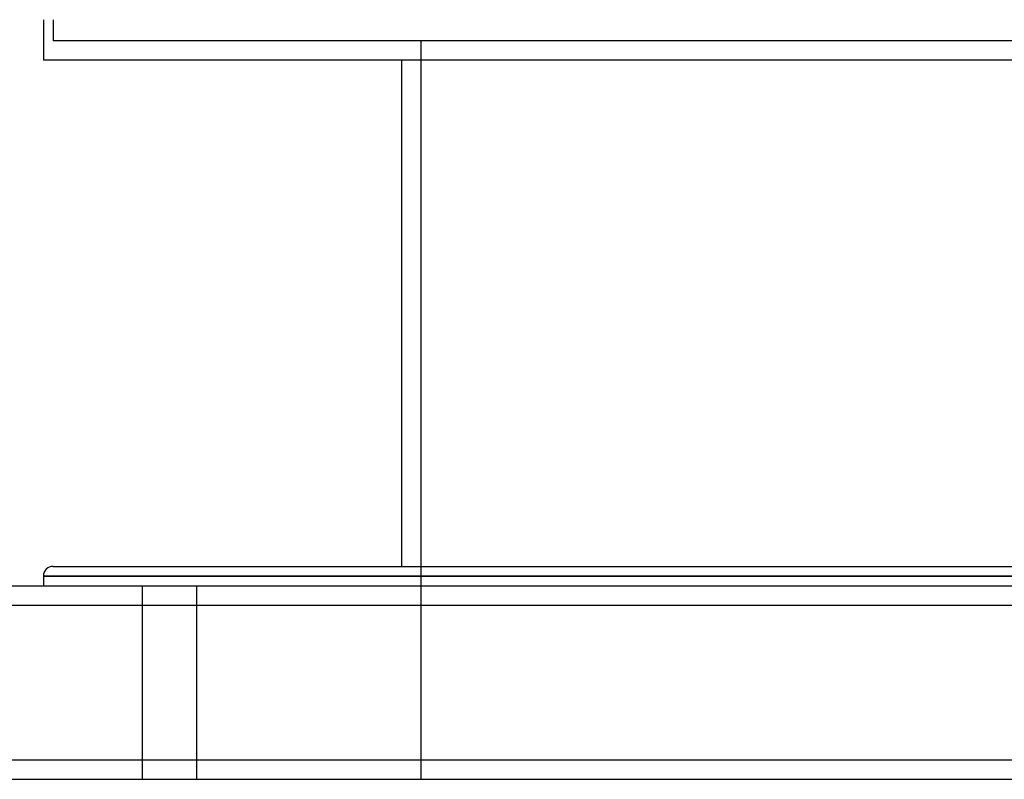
# Model space of a CAD drawing. Header units: millimetres. Extents: x -675 to 675, y -276 to 276.
# Tile 3 of 14: x -459 to -204, y -276 to -79. Entities that reach past the tile are written whole.
import ezdxf

# ---------------------------------------------------------------- set-up
doc = ezdxf.new("R2010")
doc.units = ezdxf.units.MM
doc.layers.add('HIDDEN', color=7, linetype='Continuous')
doc.layers.add('THICK', color=7, linetype='Continuous')

msp = doc.modelspace()

# ---------------------------------------------------------------- linework, layer by layer
at = {"layer": 'HIDDEN'}
for p, q in [((-450, -79.33), (-450, -84.8)), ((0, -84.8), (-450, -84.8)), ((-355, -84.8), (-355, -275.5)), ((0, -223), (-452.5, -223)), ((-427, -225.5), (-427, -275.5)), ((-427, -225.5), (-427, -275.5)), ((-413, -225.5), (-413, -275.5)), ((-413, -225.5), (-413, -275.5)), ((-545, -230.5), (545, -230.5)), ((-545, -270.5), (545, -270.5))]:
    msp.add_line(p, q, dxfattribs=at)
at = {"layer": 'THICK'}
for p, q in [((-452.5, -79.33), (-452.5, -89.8)), ((0, -89.8), (-452.5, -89.8)), ((-360, -89.8), (-360, -220.5)), ((-450, -220.5), (0, -220.5)), ((-452.5, -223), (0, -223)), ((-452.5, -223), (-452.5, -225.5)), ((-545, -225.5), (545, -225.5)), ((-545, -230.5), (545, -230.5)), ((-545, -270.5), (545, -270.5)), ((-545, -275.5), (545, -275.5))]:
    msp.add_line(p, q, dxfattribs=at)
msp.add_arc((-450, -223), 2.5, 90, 180, dxfattribs=at)

doc.saveas('drawing.dxf')
